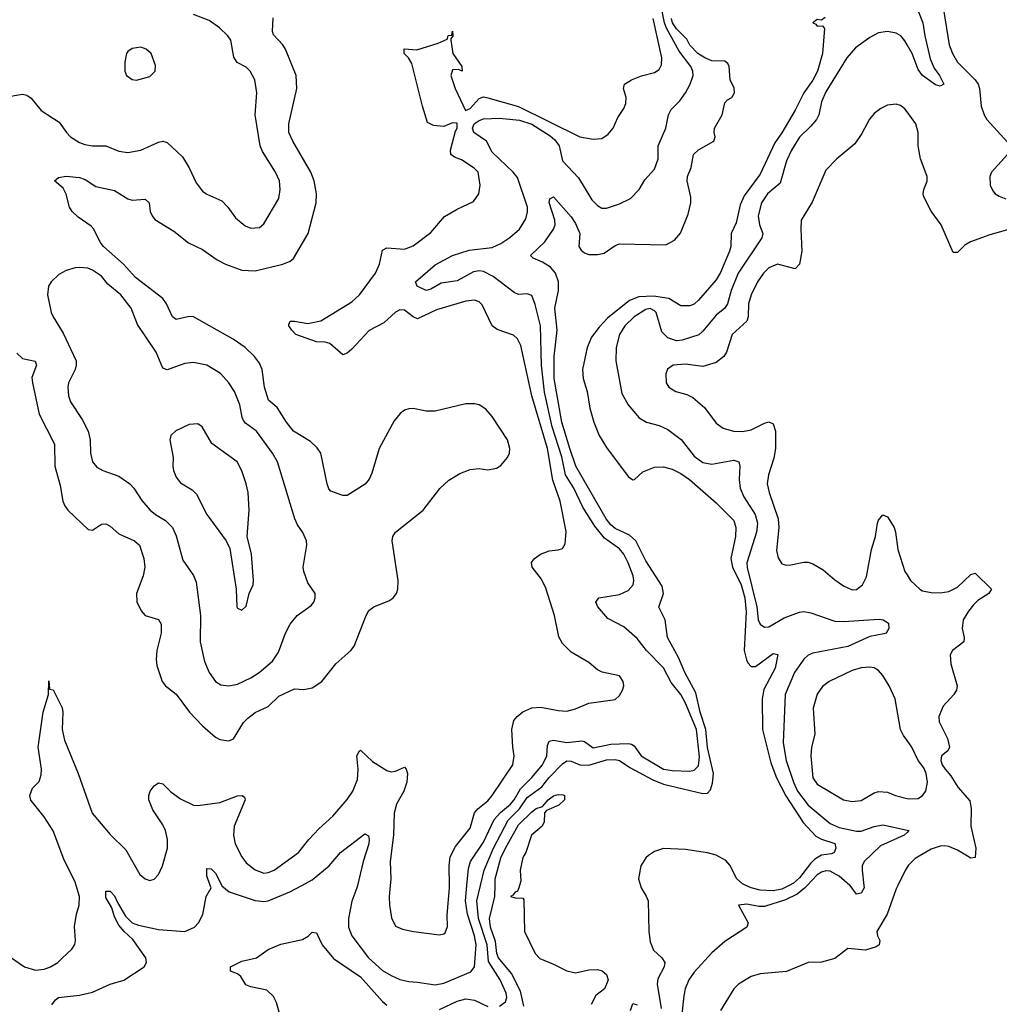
# Model space of a CAD drawing. Header units: inches. Extents: x 1682530 to 1839546, y 640742 to 791647.
# Tile 119 of 256: x 1745958 to 1750420, y 659459 to 663944. Entities that reach past the tile are written whole.
import ezdxf

# ---------------------------------------------------------------- set-up
doc = ezdxf.new("R2010")
doc.units = ezdxf.units.IN
doc.header["$MEASUREMENT"] = 0
for name, color, linetype in [('B7645', 7, 'Continuous'), ('B7646', 7, 'Continuous'), ('B7656', 7, 'Continuous')]:
    doc.layers.add(name, color=color, linetype=linetype)

msp = doc.modelspace()

# ---------------------------------------------------------------- linework, layer by layer
at = {"layer": 'B7645', "color": 5}
for points, elevation in [([(1745866.4, 659706.4), (1745979.5, 659630), (1746030, 659613.8), (1746070, 659618.4), (1746098.4, 659630), (1746131.3, 659650), (1746153.3, 659670), (1746195.6, 659710), (1746208.4, 659731.6), (1746212.8, 659750), (1746206.9, 659813.1), (1746216.4, 659870), (1746228.9, 659911.1), (1746229.8, 659950.2), (1746214.6, 660000)], 680), ([(1746103.7, 659456.3), (1746120.8, 659479.2), (1746135.3, 659490), (1746230, 659501), (1746290, 659514), (1746369.5, 659550.5), (1746431.7, 659568.3), (1746524.2, 659630), (1746535.6, 659650), (1746532, 659670), (1746474, 659754), (1746433.3, 659790), (1746410, 659819.7), (1746390, 659857), (1746378, 659898), (1746350, 659945.1), (1746350, 659974), (1746370, 659974.3), (1746390, 659953.6), (1746403, 659923), (1746440.5, 659860.4), (1746470.7, 659830.7), (1746499.5, 659819.5), (1746590, 659798.9), (1746710, 659790.2), (1746754.3, 659810), (1746772.4, 659830), (1746792.2, 659867.8), (1746807.1, 659950), (1746829.7, 659990), (1746826, 660000)], 660), ([(1746878.1, 660000), (1746878.8, 659998.8), (1746911.7, 659971.7), (1747030, 659932.2), (1747070, 659926.5), (1747090, 659929.6), (1747189, 659971), (1747242.4, 660000)], 660), ([(1747496.5, 660000), (1747494.2, 659990), (1747471.3, 659928.7), (1747455, 659850), (1747455.8, 659810), (1747470.7, 659770.7), (1747547.3, 659670), (1747610, 659613.5), (1747650, 659589.4), (1747690, 659571.1), (1747730, 659562), (1747770, 659560.2), (1747850, 659547), (1747890, 659554.8), (1748013.1, 659606.9), (1748029.9, 659630.1), (1748036.5, 659730), (1748028.9, 659770), (1747997.1, 659870), (1747989.1, 659930), (1747995.3, 660000)], 660), ([(1747646, 660000), (1747641.5, 659950), (1747642.6, 659910), (1747652.1, 659852.1), (1747670, 659814.9), (1747701.6, 659801.6), (1747751.3, 659790), (1747870, 659775.8), (1747890, 659779.3), (1747895.5, 659784.5), (1747906.6, 659813.4), (1747904.8, 659864.8), (1747915.5, 659990), (1747915.4, 660000)], 680), ([(1748142.7, 659450), (1748170.3, 659470), (1748176.5, 659490), (1748174.2, 659510), (1748146.5, 659570), (1748093.4, 659653.4), (1748087.3, 659730), (1748047.2, 659850), (1748040.5, 659930), (1748057, 660000)], 640), ([(1748253.7, 659450), (1748238.9, 659518.9), (1748198.7, 659598.7), (1748139.4, 659670), (1748131.6, 659690), (1748125, 659745), (1748102.4, 659810), (1748097.7, 659850), (1748122.6, 659950), (1748123.1, 660000)], 620), ([(1748234.2, 660000), (1748231.1, 659988.9), (1748225.4, 659974.6), (1748214, 659970), (1748204.7, 659955.3), (1748194, 659950), (1748216.4, 659943.6), (1748250, 659942), (1748254.8, 659934.8), (1748256.9, 659790), (1748306.4, 659690), (1748327.5, 659667.5), (1748390, 659642), (1748450, 659610.8), (1748490, 659602.8), (1748550, 659616), (1748590, 659618), (1748611.6, 659611.6), (1748630, 659594), (1748638, 659570), (1748631.3, 659550), (1748621, 659530), (1748581.4, 659498.6), (1748561.6, 659458.4)], 620), ([(1748785.2, 660000), (1748788, 659990), (1748812, 659952), (1748819.8, 659930), (1748823.6, 659790), (1748830, 659743.8), (1748845.2, 659705.2), (1748882.7, 659670), (1748896.2, 659650), (1748893.7, 659630), (1748865.2, 659574.8), (1748861.7, 659550), (1748880.1, 659440.1)], 640), ([(1749544.3, 660000), (1749532.4, 659987.6), (1749498.9, 659961.1), (1749445.9, 659934.1), (1749350, 659903.9), (1749324.4, 659904.4), (1749270, 659915.3), (1749231.3, 659910), (1749275.5, 659830), (1749270.5, 659810), (1749170, 659745.3), (1749110, 659694), (1749030, 659604.7), (1749006, 659570), (1748989.4, 659530), (1748983.1, 659496.9), (1748963.4, 659316.6)], 660), ([(1749957.3, 660000), (1749950, 659985.1), (1749909.4, 659870), (1749862.8, 659790), (1749864.6, 659770), (1749875.5, 659750), (1749873.4, 659730), (1749859.1, 659720.9), (1749810, 659705.3), (1749730, 659712.7), (1749670, 659667.3), (1749610, 659651.5), (1749549.6, 659649.6), (1749450, 659608.5), (1749330, 659597.7), (1749290, 659585.4), (1749232.7, 659550), (1749210, 659529.4), (1749150.4, 659430)], 680), ([(1749462.3, 660000), (1749430, 659983.7), (1749390, 659975.6), (1749330, 659978.4), (1749289, 659989), (1749265.3, 660000)], 640), ([(1749802.8, 660000), (1749804, 659990), (1749790, 659965), (1749770, 659960.7), (1749739.9, 659999.9), (1749739.7, 660000)], 660), ([(1747148.4, 659390), (1747127.5, 659467.5), (1747114.5, 659494.5), (1747083, 659523), (1747010, 659537.8), (1746988.1, 659548.1), (1746965.3, 659585.3), (1746950, 659597.2), (1746918, 659610), (1746918, 659630), (1746970, 659654.9), (1747037.2, 659670), (1747090, 659708.2), (1747146.7, 659733.3), (1747245.3, 659754.7), (1747271.1, 659768.9), (1747290, 659787.7), (1747310, 659784.9), (1747335.6, 659730), (1747387.3, 659667.3), (1747510, 659584), (1747610, 659471.5), (1747630, 659455.4)], 640), ([(1747870, 659435), (1747950, 659473.8), (1747990, 659483.9), (1748030, 659478.3), (1748090, 659448.5)], 640), ([(1748739.3, 659430), (1748750, 659462), (1748770, 659456)], 620)]:
    msp.add_lwpolyline(points, dxfattribs=dict(at, elevation=elevation))
at = {"layer": 'B7646', "color": 5}
for points, elevation in [([(1747995.3, 660000), (1748002.1, 660077.9), (1748010.6, 660109.4), (1748070, 660197.5), (1748119.6, 660300.4), (1748147.6, 660332.4), (1748193, 660370), (1748210.2, 660390), (1748239.4, 660440.6), (1748290, 660491.6), (1748339, 660550), (1748358.9, 660590), (1748361.7, 660638.3), (1748370, 660656.9), (1748390, 660661.5), (1748450, 660651.1), (1748518.3, 660658.3), (1748530, 660655.5), (1748570, 660627.1), (1748650, 660643.2), (1748730, 660647.1), (1748744.4, 660644.4), (1748756.2, 660636.2), (1748788.5, 660590), (1748890, 660529.6), (1748930, 660523.3), (1749010, 660521.5), (1749030, 660525.4), (1749050, 660544.9), (1749054.6, 660585.4), (1749040.4, 660710), (1748990.9, 660830), (1748970, 660869.9), (1748925.3, 660925.3), (1748890, 660992.2), (1748813.4, 661070), (1748770, 661125.3), (1748710, 661178), (1748636.4, 661216.4), (1748591, 661270), (1748582.4, 661290), (1748596, 661310), (1748690, 661325), (1748730, 661343.2), (1748751.6, 661370), (1748755.2, 661390), (1748752.5, 661410), (1748730, 661469.7), (1748709.2, 661510), (1748690, 661533.1), (1748622.2, 661582.2), (1748577.5, 661637.5), (1748523.6, 661723.6), (1748481.9, 661810), (1748443.8, 661870), (1748427.4, 661952.6), (1748382.5, 662090), (1748347.7, 662247.7), (1748333.9, 662370), (1748329.6, 662549.6), (1748306, 662646), (1748290, 662687.6), (1748270, 662695.4), (1748230, 662692.5), (1748210, 662700.7), (1748114.6, 662774.6), (1748070, 662797.2), (1748050, 662800.1), (1748024.8, 662795.2), (1747950, 662755), (1747877, 662743), (1747830, 662716.8), (1747810, 662710.9), (1747768.3, 662730), (1747760.7, 662750), (1747850, 662827.1), (1747930, 662869.4), (1748005.4, 662894.6), (1748110, 662906.9), (1748150, 662925), (1748190, 662951), (1748234.4, 662990), (1748263.1, 663036.9), (1748270.9, 663069.1), (1748270.4, 663090), (1748225.8, 663225.8), (1748206.3, 663250), (1748110, 663340.9), (1748084.5, 663390), (1748026.1, 663430), (1748019.7, 663450), (1748028.4, 663470), (1748050, 663484), (1748070, 663491.6), (1748144, 663496), (1748234.3, 663485.7), (1748290, 663467.7), (1748374.4, 663414.4), (1748396, 663396), (1748414.8, 663370), (1748430, 663300.7), (1748503, 663223), (1748563.4, 663123.3), (1748590, 663096.9), (1748610, 663084.9), (1748630, 663084.9), (1748690, 663104.6), (1748739.5, 663130), (1748779.6, 663170), (1748804.9, 663215.1), (1748850, 663263.1), (1748866.8, 663310), (1748866, 663370), (1748901.4, 663450), (1748913.7, 663510), (1748925.8, 663534.2), (1748965.2, 663574.8), (1748990, 663611.2), (1749012.2, 663650), (1749025.3, 663690), (1749023.2, 663710), (1749014.4, 663730), (1748961.2, 663801.2), (1748904.7, 663904.7), (1748895.3, 663930), (1748875, 664030)], 660), ([(1745889.7, 663590.3), (1745970, 663604.9), (1745990, 663600.3), (1746010, 663586.4), (1746055.8, 663530), (1746137.3, 663477.3), (1746170.4, 663430), (1746190, 663410.4), (1746230, 663384.2), (1746255.1, 663375.1), (1746290, 663368.9), (1746350, 663368.9), (1746410, 663345.3), (1746450, 663338.5), (1746509.8, 663350.2), (1746590, 663386.5), (1746610, 663390.3), (1746630, 663384.2), (1746699, 663319), (1746729.3, 663269.3), (1746761.5, 663201.5), (1746790, 663163.1), (1746810, 663148.9), (1746878.4, 663118.4), (1746906.7, 663090), (1746941.3, 663041.3), (1746984.2, 663004.2), (1747010, 662994), (1747050, 662997.4), (1747070, 663014.4), (1747138.7, 663130), (1747144.8, 663170), (1747140.7, 663210), (1747123.1, 663250), (1747063.6, 663343.6), (1747053.8, 663370), (1747029.7, 663510), (1747038.5, 663610), (1747028.8, 663670), (1747008.3, 663710), (1746990, 663727.1), (1746949.1, 663749.1), (1746940.4, 663760.4), (1746933.5, 663773.5), (1746918.9, 663850), (1746905.6, 663870), (1746867.5, 663907.5), (1746820.5, 663940.5), (1746750, 663967.6)], 740), ([(1745944.3, 662424.3), (1745970, 662401.1), (1746027.9, 662387.9), (1746034.2, 662370), (1746013.8, 662313.8), (1746015.6, 662290), (1746047.3, 662147.3), (1746116.1, 662010), (1746118, 661910), (1746142.6, 661822.6), (1746155, 661750), (1746163.2, 661730), (1746176.9, 661710), (1746270, 661622), (1746290, 661618.4), (1746330, 661646), (1746350, 661647.8), (1746370, 661636.5), (1746410, 661602.4), (1746481.3, 661570), (1746504, 661550), (1746523.2, 661490), (1746528.4, 661450), (1746519.7, 661410), (1746489.4, 661330.6), (1746492, 661292.1), (1746511.1, 661251.1), (1746530, 661230.3), (1746590, 661212), (1746602.3, 661190), (1746602.2, 661150), (1746582.4, 661070), (1746579.6, 661030), (1746582.8, 661002.8), (1746606.4, 660930), (1746622, 660910), (1746670, 660871.6), (1746732.1, 660790), (1746790, 660727.9), (1746850, 660675.6), (1746870, 660664.7), (1746910, 660659.6), (1746931.4, 660668.6), (1746978, 660742), (1746997, 660763), (1747030, 660787.6), (1747090, 660814.9), (1747137.9, 660862.1), (1747210, 660895.5), (1747252.7, 660892.7), (1747290, 660899.7), (1747333.8, 660930), (1747398.2, 661010), (1747466.9, 661070), (1747481.7, 661090), (1747535.4, 661230), (1747547.9, 661252.1), (1747570.8, 661269.2), (1747642, 661298), (1747659.5, 661310), (1747674.7, 661330), (1747680.5, 661350), (1747681.1, 661390), (1747654.3, 661570), (1747657.6, 661590), (1747669.3, 661610), (1747796.2, 661710), (1747871.6, 661808.4), (1747913.2, 661846.8), (1747963.4, 661876.6), (1748010, 661895.5), (1748050, 661899.6), (1748090, 661893.4), (1748130, 661901.3), (1748150, 661912.7), (1748179.7, 661950), (1748188.4, 661970), (1748190.7, 661990), (1748179.3, 662030), (1748110, 662135.8), (1748080.5, 662170), (1748050, 662189.7), (1748030, 662194.7), (1747990, 662193.7), (1747850, 662160.4), (1747810, 662161), (1747750, 662173.5), (1747730, 662171.1), (1747710, 662164.7), (1747690.2, 662149.8), (1747663.6, 662116.4), (1747594.7, 661990), (1747561.3, 661878.7), (1747549.2, 661850.8), (1747531.5, 661828.5), (1747450, 661776.2), (1747430, 661776.3), (1747375.8, 661795.8), (1747366.2, 661806.2), (1747358, 661830), (1747329.7, 661970), (1747313.4, 661993.4), (1747282.2, 662022.2), (1747205.3, 662070), (1747172.7, 662110), (1747130, 662177.2), (1747091.1, 662211.1), (1747072.3, 662270), (1747062.7, 662350), (1747050, 662379.1), (1747028.1, 662410), (1746984.8, 662450), (1746930, 662489.1), (1746750, 662589.8), (1746730, 662592), (1746670, 662578.9), (1746653.7, 662590), (1746627.3, 662650), (1746610, 662674.3), (1746484.7, 662770), (1746431.1, 662830), (1746339.6, 662910), (1746323.7, 662930), (1746295.2, 662990), (1746283.9, 663003.9), (1746224.7, 663044.7), (1746196.2, 663070), (1746184.3, 663090), (1746169.2, 663149.2), (1746156.5, 663176.5), (1746117.2, 663210), (1746134.5, 663225.5), (1746168.9, 663231.1), (1746230, 663225), (1746255.7, 663215.7), (1746304.7, 663184.7), (1746390, 663166.2), (1746450, 663128.1), (1746470, 663122.2), (1746530, 663125.7), (1746547, 663110), (1746552.6, 663070), (1746560.9, 663050), (1746574.2, 663034.2), (1746660.1, 662980.1), (1746727.2, 662927.2), (1746790, 662897.8), (1746856.9, 662850), (1746895.8, 662830), (1746970, 662803), (1747030, 662800.1), (1747156, 662830), (1747190, 662844), (1747204.5, 662855.5), (1747272, 662970), (1747307.8, 663110), (1747309.8, 663150), (1747298.7, 663210), (1747284.1, 663250), (1747201.7, 663390), (1747184.3, 663430), (1747183.9, 663470), (1747220.4, 663630), (1747217.2, 663690), (1747169, 663810), (1747156.5, 663830), (1747114.6, 663874.6), (1747108.9, 663890), (1747112.9, 663952.9)], 720), ([(1747915.4, 660000), (1747914.6, 660090), (1747918.7, 660130), (1747942.6, 660177.4), (1748010, 660261.3), (1748030, 660331), (1748044.5, 660350), (1748090, 660386), (1748110.3, 660409.7), (1748204.6, 660550), (1748209.8, 660590), (1748203.4, 660630), (1748200.2, 660710), (1748209.1, 660750.9), (1748224.2, 660770), (1748249.5, 660790.5), (1748290, 660809.5), (1748331.7, 660811.7), (1748410, 660797.2), (1748450, 660794.7), (1748490, 660805.5), (1748550, 660830.3), (1748670, 660848), (1748690, 660864.9), (1748703.6, 660890), (1748709.6, 660910), (1748707, 660930), (1748690, 660955.1), (1748611.4, 660971.4), (1748590, 660982), (1748550, 661016.2), (1748470, 661063.6), (1748430, 661102.9), (1748413.2, 661133.2), (1748394.1, 661230), (1748354.5, 661354.5), (1748334.9, 661394.9), (1748291.8, 661450), (1748289.2, 661470.8), (1748302.2, 661490), (1748330, 661509.4), (1748370, 661524.8), (1748411, 661529), (1748430, 661535.5), (1748443.1, 661556.9), (1748446.8, 661613.2), (1748420.2, 661750), (1748386.1, 661846.1), (1748362.3, 661990), (1748290.9, 662230), (1748240.3, 662460.3), (1748226, 662490), (1748206.5, 662506.5), (1748132.5, 662532.5), (1748110, 662549.8), (1748064.5, 662644.5), (1748050, 662658.9), (1748030, 662666), (1747990, 662662.2), (1747857, 662623), (1747770, 662581.4), (1747750, 662590.7), (1747710, 662620.3), (1747690, 662622.4), (1747670, 662611.7), (1747616.6, 662563.4), (1747550, 662528.5), (1747470, 662443.2), (1747450, 662425), (1747430, 662417.8), (1747370, 662469.2), (1747350, 662474.9), (1747310, 662475.8), (1747216, 662510), (1747197.2, 662530), (1747183.5, 662550), (1747184, 662556), (1747190, 662570.2), (1747210, 662570.9), (1747270, 662559.4), (1747330, 662572.2), (1747470, 662659.2), (1747506.1, 662690), (1747578.4, 662790), (1747597.4, 662830), (1747610, 662893.4), (1747630, 662905.2), (1747710, 662899.3), (1747750, 662913.6), (1747830, 662974.3), (1747893.2, 663046.8), (1747950, 663081.1), (1748024.4, 663115.6), (1748049.5, 663150), (1748055.1, 663190), (1748046.6, 663250), (1748028.2, 663268.2), (1747970, 663306), (1747937.7, 663317.7), (1747922, 663330), (1747920.5, 663350), (1747943.2, 663436.8), (1747950.9, 663450), (1747950, 663472), (1747930, 663473.7), (1747890, 663457.6), (1747842.4, 663462.4), (1747816, 663476), (1747793.2, 663550), (1747744.7, 663744.7), (1747728.7, 663770), (1747709.3, 663789.3), (1747708.9, 663811.1), (1747766.8, 663806.8), (1747863.3, 663836.7), (1747904.7, 663855.3), (1747910, 663872), (1747926, 663874), (1747930, 663892), (1747930.9, 663869.1), (1747922, 663858), (1747922, 663850), (1747931, 663790), (1747971.3, 663730), (1747974, 663710), (1747956.4, 663716.4), (1747930, 663715.3), (1747921.6, 663690), (1747940.9, 663630), (1747988.7, 663530), (1748010, 663539.7), (1748050, 663584.7), (1748070, 663592.2), (1748090, 663588.1), (1748230, 663548.8), (1748509.7, 663410.3), (1748570, 663399.6), (1748610, 663402.6), (1748638, 663422), (1748660.4, 663450), (1748681.8, 663498.2), (1748710, 663539.3), (1748718.3, 663561.7), (1748720.3, 663590), (1748708.7, 663630), (1748713, 663650), (1748744.5, 663670), (1748790, 663688.1), (1748850, 663703.2), (1748870, 663717.6), (1748881.4, 663738.6), (1748883.2, 663770), (1748843.7, 663950)], 680), ([(1748057, 660000), (1748073.5, 660070), (1748115.6, 660170), (1748182.2, 660297.8), (1748234.3, 660350), (1748270, 660400.2), (1748335.6, 660450), (1748370, 660491.9), (1748430, 660553.9), (1748450, 660568.3), (1748470, 660566.6), (1748509.4, 660549.4), (1748550, 660547.4), (1748630, 660571.7), (1748670, 660574.2), (1748690, 660568.7), (1748737.6, 660537.6), (1748841.1, 660481.1), (1748890, 660460.9), (1749070, 660419.6), (1749090, 660421), (1749104.5, 660435.5), (1749114.1, 660465.9), (1749117.6, 660510), (1749090.7, 660629.3), (1749082.9, 660710), (1749058, 660790), (1749037.4, 660877.4), (1748986.9, 660970), (1748959.2, 661039.2), (1748908.9, 661130), (1748898.4, 661210), (1748868.4, 661268.4), (1748890.6, 661330), (1748883.6, 661363.6), (1748810, 661478.8), (1748763.9, 661570), (1748735.7, 661595.7), (1748670, 661626.2), (1748650, 661642.8), (1748628.5, 661670), (1748491.5, 661910), (1748464.1, 661990), (1748426.9, 662110), (1748392.6, 662310), (1748392.4, 662410), (1748405.6, 662530), (1748395.8, 662630), (1748411.6, 662710), (1748412.2, 662750), (1748398.8, 662790), (1748375.9, 662815.9), (1748339.5, 662839.5), (1748297, 662857), (1748285.1, 662870), (1748350, 662932.1), (1748389.1, 662990), (1748396.2, 663010), (1748395.3, 663030), (1748369, 663111), (1748372.3, 663127.7), (1748390, 663137.3), (1748470, 663046.3), (1748490, 663015.5), (1748509.4, 662970), (1748505.4, 662910), (1748514.7, 662894.7), (1748530, 662881.5), (1748550, 662874.2), (1748590, 662873.7), (1748619.9, 662880.1), (1748670, 662915.8), (1748690, 662922.9), (1748901.1, 662918.9), (1748940.6, 662939.4), (1748968.3, 662971.7), (1749002, 663058), (1749015, 663110), (1749014.8, 663134.8), (1748997.4, 663210), (1748999.7, 663230), (1749016.2, 663270), (1749027.3, 663330), (1749050, 663350.7), (1749119, 663390), (1749126, 663410), (1749120.9, 663430), (1749122, 663450), (1749158, 663510), (1749170, 663564.7), (1749181.2, 663578.8), (1749202, 663590), (1749213.2, 663610), (1749212.5, 663632.5), (1749194, 663670), (1749189.4, 663730), (1749184.1, 663744.1), (1749170, 663755.1), (1749110, 663756.9), (1749078.2, 663770), (1749046.6, 663790), (1749010, 663828.4), (1748995.9, 663855.9), (1748950, 663902), (1748931, 663930), (1748926.7, 663950)], 640), ([(1749626, 663954), (1749610, 663942), (1749590, 663945.2), (1749571, 663930), (1749583.9, 663923.9), (1749590, 663914.8), (1749615.3, 663915.3), (1749623.5, 663903.5), (1749614.7, 663790), (1749592, 663710), (1749570, 663669.1), (1749529.7, 663610.3), (1749490, 663531), (1749430, 663428.9), (1749396.7, 663383.3), (1749330, 663240.5), (1749257.8, 663142.2), (1749239.6, 663100.4), (1749221.2, 663018.8), (1749198.3, 662970), (1749196.5, 662910), (1749191.2, 662890), (1749150, 662793), (1749130, 662759.2), (1749050, 662666.6), (1749030, 662648.6), (1749010, 662641), (1748970, 662640.5), (1748914.5, 662674.5), (1748844.6, 662684.6), (1748778.5, 662681.6), (1748735.1, 662664.9), (1748635.4, 662584.6), (1748596.7, 662543.3), (1748562.6, 662497.4), (1748542.4, 662450), (1748521.4, 662350), (1748524.2, 662310), (1748542, 662250), (1748554.8, 662174.8), (1748573.4, 662110), (1748597.8, 662050), (1748630, 661994.6), (1748730, 661862.8), (1748750, 661847.7), (1748758, 661850), (1748796, 661884), (1748850, 661904.9), (1748890, 661906.4), (1748930, 661896.9), (1748970, 661876.8), (1749009.1, 661850), (1749130, 661743.7), (1749210, 661662), (1749220.2, 661630), (1749218.8, 661590), (1749196.9, 661490), (1749204.9, 661450), (1749243.7, 661370), (1749260.3, 661310), (1749266.4, 661246.4), (1749257.9, 661070), (1749267.7, 661027.7), (1749273.9, 661013.9), (1749290, 660996.9), (1749310, 660998.2), (1749390, 661057.5), (1749411.8, 661051.8), (1749399.1, 660990), (1749347.6, 660892.4), (1749339.1, 660850), (1749341.9, 660710), (1749379, 660559), (1749404.9, 660490), (1749448, 660407.9), (1749527, 660287), (1749584.4, 660224.4), (1749610, 660210.9), (1749670, 660190.8), (1749675.2, 660170), (1749667.4, 660150), (1749655.6, 660144.4), (1749610, 660137.9), (1749579.9, 660120.1), (1749559.7, 660100.3), (1749510, 660034.7), (1749482.2, 660010), (1749462.3, 660000)], 640), ([(1750000, 663830.1), (1749990, 663848.2), (1749970.9, 663870), (1749950, 663883.1), (1749910, 663890.6), (1749870, 663884.1), (1749830, 663862.8), (1749765, 663815), (1749725.4, 663770), (1749630, 663615.3), (1749610.2, 663570), (1749598.3, 663510), (1749586.7, 663490), (1749561.3, 663458.7), (1749510, 663409), (1749474, 663350), (1749450, 663300.4), (1749421.2, 663198.8), (1749363.4, 663150), (1749336.5, 663110), (1749321.9, 663050), (1749326.9, 663010), (1749342.3, 662970), (1749338.9, 662950), (1749230.5, 662790), (1749198.5, 662710), (1749181.5, 662650), (1749170.1, 662630), (1749130, 662597.5), (1749070, 662524.4), (1749051.4, 662508.6), (1748975.2, 662484.8), (1748950, 662481.3), (1748910, 662494.8), (1748882.1, 662522.1), (1748857.3, 662610), (1748850, 662618.4), (1748830, 662628.2), (1748810, 662624.4), (1748756.1, 662590), (1748714, 662550), (1748690.2, 662510), (1748675.4, 662450), (1748673.4, 662390), (1748700.6, 662240.6), (1748728.8, 662188.8), (1748779, 662130), (1748812.4, 662110), (1748870, 662096.1), (1748910, 662077.7), (1748971, 662031), (1749030, 661955.1), (1749070, 661926.9), (1749110, 661919.6), (1749210, 661937.1), (1749232.9, 661930), (1749238.2, 661910), (1749235.7, 661850), (1749239.8, 661810), (1749256, 661770), (1749307.2, 661690), (1749318.5, 661650), (1749314.3, 661610), (1749269.7, 661470), (1749270.7, 661449.3), (1749315.8, 661270), (1749321.5, 661210), (1749330.2, 661190), (1749350, 661176.3), (1749370, 661178.6), (1749440.3, 661219.7), (1749510, 661245.5), (1749530, 661248), (1749561.7, 661241.7), (1749670, 661203.6), (1749710, 661202.1), (1749873.1, 661213.1), (1749891.3, 661210), (1749914.6, 661194.6), (1749917.1, 661170), (1749904, 661150), (1749894.2, 661145.8), (1749830, 661133.6), (1749730, 661089.3), (1749570, 661058.8), (1749550, 661049.2), (1749529, 661031), (1749487.3, 660970), (1749444.4, 660870), (1749435.2, 660650), (1749449, 660570), (1749481.9, 660470), (1749500.4, 660430), (1749550, 660365.3), (1749650, 660281.8), (1749690, 660264.1), (1749770, 660247), (1749790, 660247.5), (1749850, 660268.6), (1749890, 660275.9), (1750000, 660251.8)], 660), ([(1750000, 663524), (1749990, 663537.6), (1749970, 663553.6), (1749950, 663559.6), (1749910, 663554.5), (1749879.9, 663540.1), (1749850, 663516.9), (1749828.6, 663491.4), (1749794.3, 663425.7), (1749761.3, 663378.7), (1749679.3, 663310), (1749630, 663258), (1749567.5, 663112.5), (1749517.6, 663030), (1749515.3, 662990), (1749520.7, 662890), (1749509.2, 662830.8), (1749490, 662809.7), (1749409.7, 662829.7), (1749370, 662813.1), (1749345.4, 662790), (1749318.2, 662750), (1749289.5, 662690), (1749278.1, 662650), (1749276.6, 662590), (1749270.2, 662570), (1749203.6, 662510), (1749177.5, 662430), (1749165.8, 662410), (1749130, 662383.1), (1749070, 662364.2), (1748990, 662375.2), (1748934, 662370), (1748908.7, 662351.3), (1748900.7, 662330), (1748902.8, 662290), (1748914.3, 662270), (1748946, 662250), (1748996.7, 662236.7), (1749023.2, 662223.2), (1749077.3, 662177.3), (1749130, 662106), (1749162.6, 662082.5), (1749209.5, 662069.5), (1749250, 662067.9), (1749290, 662075.7), (1749350, 662106.3), (1749370, 662111.9), (1749390, 662102.4), (1749400.6, 662070), (1749400.5, 661990), (1749393, 661947), (1749368.7, 661870), (1749363, 661830), (1749370.9, 661790), (1749411.9, 661670), (1749415.6, 661630), (1749405.8, 661525.8), (1749412.1, 661492.1), (1749430, 661464.9), (1749450, 661459.5), (1749470, 661460.3), (1749530, 661472.6), (1749550, 661472.6), (1749570, 661466), (1749617.9, 661437.9), (1749670, 661391.7), (1749710, 661364.4), (1749750, 661346.7), (1749770, 661347.8), (1749796.9, 661370), (1749814.6, 661405.4), (1749837.4, 661530), (1749855.5, 661590), (1749865.6, 661650), (1749870, 661664), (1749890, 661687.7), (1749910, 661679.1), (1749940.8, 661630), (1749947.7, 661610), (1749957.8, 661530), (1749990.2, 661430), (1750000, 661414.7)], 680), ([(1750000, 660660.1), (1749983.5, 660683.5), (1749970.6, 660710.6), (1749944.8, 660850), (1749918.2, 660910), (1749890, 660956), (1749870, 660978.7), (1749850, 660990.8), (1749830, 660995.3), (1749790, 660991.4), (1749750, 660979.8), (1749644.2, 660930), (1749614.1, 660905.9), (1749590, 660871.6), (1749572.1, 660807.9), (1749580.2, 660690), (1749565.2, 660630), (1749561.1, 660590), (1749571, 660490), (1749590, 660462), (1749710, 660390.2), (1749750, 660382.7), (1749790, 660387.7), (1749850, 660422.8), (1749870, 660428.9), (1749910, 660425.7), (1749946.8, 660410), (1750000, 660397)], 680), ([(1746214.6, 660000), (1746210, 660015.1), (1746159.5, 660119.5), (1746110, 660249.6), (1746070, 660313), (1746009, 660389), (1746004.8, 660410), (1746016, 660444), (1746046.1, 660473.9), (1746056.1, 660503.9), (1746057, 660530), (1746042.6, 660630), (1746064.8, 660790), (1746088.4, 660870), (1746090, 660932), (1746094, 660894), (1746110, 660892), (1746151.4, 660810), (1746154.7, 660790), (1746151.9, 660710), (1746161.8, 660661.8), (1746224.5, 660510), (1746288.4, 660330), (1746370, 660232.4), (1746441.8, 660161.8), (1746504.9, 660050), (1746530, 660030.4), (1746550, 660022.4), (1746570, 660028.2), (1746590, 660050.7), (1746608, 660090), (1746630.6, 660169.4), (1746631.3, 660210), (1746621.8, 660250), (1746610, 660276.9), (1746564.7, 660344.7), (1746546.6, 660390), (1746545.5, 660410), (1746552.3, 660430), (1746570, 660454.7), (1746590, 660468), (1746610, 660462.8), (1746646.3, 660426.3), (1746690, 660394.6), (1746750, 660365.9), (1746770, 660364.4), (1746870, 660378.3), (1746950, 660408.5), (1746971, 660410), (1746982.4, 660402.4), (1746985.2, 660390), (1746934.5, 660270), (1746932.1, 660230), (1746939.7, 660190), (1746969.2, 660130), (1746990, 660103.6), (1747030, 660071.4), (1747070, 660055.8), (1747090, 660058.6), (1747116.3, 660070), (1747228.4, 660150), (1747274.2, 660210), (1747321.1, 660258.9), (1747384.8, 660315.2), (1747450, 660391.8), (1747474.8, 660430), (1747496.5, 660483.5), (1747499.5, 660530), (1747493.3, 660590), (1747506.1, 660613.9), (1747510, 660616.5), (1747564.9, 660564.9), (1747630, 660523.6), (1747650, 660518), (1747670, 660521.3), (1747710, 660538.4), (1747717.6, 660530), (1747723.6, 660510), (1747721.2, 660470), (1747707.5, 660430), (1747674.3, 660370), (1747663.5, 660330), (1747660.1, 660230), (1747645.5, 660110), (1747648.5, 660028.5), (1747646, 660000)], 680), ([(1748123.1, 660000), (1748123.4, 660030), (1748150, 660126), (1748170, 660170.1), (1748230, 660275.8), (1748290, 660335.6), (1748310, 660351.2), (1748339.5, 660360.5), (1748365.3, 660390), (1748390, 660407.9), (1748410, 660414.4), (1748433.4, 660413.4), (1748439.3, 660410), (1748439.5, 660390), (1748414.3, 660365.7), (1748358, 660342), (1748348.7, 660331.3), (1748346.3, 660290), (1748338.4, 660270), (1748288.5, 660230), (1748263, 660150), (1748250, 660128), (1748238, 660070), (1748239.8, 660020.2), (1748234.2, 660000)], 620), ([(1747242.4, 660000), (1747290, 660025.9), (1747368, 660090), (1747419.3, 660150), (1747530, 660234.9), (1747546.9, 660226.9), (1747550.1, 660210.1), (1747547.5, 660190), (1747521.7, 660110), (1747496.5, 660000)], 660), ([(1750000, 660242.2), (1749987.2, 660230), (1749879.1, 660180.9), (1749804.3, 660110), (1749795.3, 660090), (1749794.5, 660070), (1749802.8, 660000)], 660), ([(1749265.3, 660000), (1749250, 660007.1), (1749225, 660030), (1749192.6, 660092.6), (1749174.6, 660114.6), (1749130, 660138.5), (1749090, 660148.7), (1748990, 660163.4), (1748890, 660167.9), (1748850, 660154.6), (1748822.6, 660137.4), (1748810, 660126.6), (1748787.3, 660090), (1748776.9, 660030), (1748785.2, 660000)], 640), ([(1746826, 660000), (1746810, 660044), (1746810, 660078), (1746830, 660076.4), (1746850, 660056), (1746878.1, 660000)], 660), ([(1749739.7, 660000), (1749690, 660043.1), (1749650, 660064.7), (1749630, 660066.1), (1749610, 660060.9), (1749590, 660048.2), (1749544.3, 660000)], 660), ([(1750000, 660082.8), (1749991.1, 660068.9), (1749957.3, 660000)], 680)]:
    msp.add_lwpolyline(points, dxfattribs=dict(at, elevation=elevation))
for points, elevation in [([(1746510, 663818.4), (1746470, 663812.7), (1746450, 663799), (1746444, 663790), (1746436.3, 663750), (1746437.3, 663710), (1746444, 663690), (1746470, 663670.7), (1746490, 663667.7), (1746550, 663684.9), (1746574.5, 663710), (1746575.9, 663735.9), (1746556, 663790), (1746534, 663810)], 760), ([(1746230, 662815.6), (1746210, 662814), (1746170, 662800.7), (1746136.7, 662783.3), (1746101.6, 662750), (1746088.8, 662730), (1746084.6, 662690), (1746102, 662610), (1746110.3, 662590), (1746155.7, 662515.7), (1746214.5, 662390), (1746215.4, 662370), (1746210.2, 662350), (1746180.7, 662290), (1746177.6, 662270), (1746180.7, 662230), (1746190, 662203.8), (1746242.9, 662122.9), (1746269.1, 662070), (1746278.6, 662030), (1746280.2, 661970), (1746290.2, 661930.2), (1746310, 661904.9), (1746337.3, 661890), (1746410, 661864.7), (1746459.5, 661830), (1746478.5, 661810), (1746514.4, 661754.4), (1746552.7, 661710), (1746576.5, 661690), (1746622.3, 661662.3), (1746653.8, 661630), (1746670, 661593), (1746701.3, 661481.3), (1746750, 661412.2), (1746761.4, 661381.4), (1746782, 661230), (1746779.8, 661110), (1746800, 661020), (1746820.8, 660970), (1746850, 660928.8), (1746873.4, 660913.4), (1746910, 660909.2), (1746950, 660916.5), (1747010, 660946.7), (1747049.3, 660970.7), (1747110, 661021.5), (1747137.2, 661062.9), (1747168.9, 661150), (1747190, 661190.4), (1747222, 661230), (1747284.8, 661275.2), (1747297.2, 661290), (1747304, 661310), (1747304, 661330), (1747270, 661379), (1747251.6, 661430), (1747249.6, 661450), (1747265.4, 661550), (1747264, 661570), (1747247.9, 661607.9), (1747222.6, 661642.6), (1747210.8, 661670), (1747132.4, 661930), (1747109.8, 661970), (1747036.2, 662070), (1746986.7, 662106.7), (1746977.9, 662117.9), (1746971.5, 662131.5), (1746960.6, 662190), (1746936.2, 662250), (1746909.8, 662290), (1746871.9, 662331.9), (1746810, 662369.8), (1746750, 662382.4), (1746710, 662378.2), (1746630, 662349.7), (1746610, 662356.2), (1746579.3, 662430), (1746495.1, 662555.1), (1746465.3, 662630), (1746418.4, 662690), (1746359.6, 662739.6), (1746330, 662775.6), (1746290, 662802.7), (1746268.7, 662811.3)], 740), ([(1746770, 662102.9), (1746730, 662099.6), (1746669.1, 662070.9), (1746647, 662050), (1746641.7, 662030), (1746656.9, 661950), (1746654.9, 661910), (1746658.9, 661890), (1746670, 661860.5), (1746690, 661834.4), (1746742.8, 661802.8), (1746762.6, 661782.6), (1746810.3, 661690), (1746898, 661570), (1746915.8, 661535.8), (1746943.7, 661350), (1746946.7, 661270), (1746950, 661264), (1746970, 661254.8), (1746990, 661272), (1747003.7, 661330), (1747022, 661370), (1747023.6, 661390), (1747013, 661510), (1746993.3, 661590), (1747002.9, 661710), (1746998.3, 661790), (1746989.9, 661829.9), (1746969.1, 661889.1), (1746948.2, 661930), (1746833.7, 662013.7), (1746789.3, 662090)], 760)]:
    msp.add_lwpolyline(points, close=True, dxfattribs=dict(at, elevation=elevation))
at = {"layer": 'B7656', "color": 5}
for points, elevation in [([(1750032.7, 664030), (1750071.7, 663930), (1750080.1, 663870), (1750105.2, 663765.2), (1750123.5, 663723.5), (1750147, 663690), (1750166.8, 663650), (1750150, 663641.6), (1750130, 663647.1), (1750070, 663689.8), (1750050, 663716.4), (1750022.3, 663790), (1750000, 663830.1)], 660), ([(1750165.5, 663990), (1750191.2, 663830), (1750206.1, 663790), (1750229.5, 663750), (1750310.4, 663670.4), (1750323.3, 663650), (1750329.5, 663630), (1750337.9, 663550), (1750350.8, 663510), (1750362.4, 663490), (1750471.7, 663370)], 680), ([(1750468, 662990), (1750376.2, 662963.8), (1750288.4, 662931.6), (1750262.6, 662917.4), (1750230, 662883.6), (1750210, 662883.7), (1750155.4, 663010), (1750110, 663072.3), (1750076.8, 663136.8), (1750072.9, 663150), (1750075.5, 663170), (1750091, 663209), (1750091.8, 663230), (1750060.3, 663310), (1750050.9, 663369.1), (1750050.8, 663430), (1750039.8, 663470), (1750000, 663524)], 680), ([(1750457.4, 663330), (1750383.6, 663250), (1750376.1, 663230), (1750378, 663190), (1750390, 663163.7), (1750401.7, 663150), (1750419.7, 663139.6), (1750450, 663128)], 680), ([(1750000, 661414.7), (1750015.9, 661390), (1750057.3, 661350), (1750070, 661342.5), (1750110, 661334.7), (1750150, 661333.8), (1750190, 661339.4), (1750230, 661359.2), (1750290, 661417.4), (1750310, 661422), (1750383.8, 661350), (1750372.2, 661330), (1750322.2, 661297.8), (1750301.6, 661278.4), (1750278.9, 661250), (1750255.9, 661210), (1750250.2, 661170), (1750260.2, 661130), (1750258.9, 661110), (1750207, 661070), (1750196.5, 661050), (1750198.9, 661010), (1750228.1, 660910), (1750224.7, 660890), (1750212.6, 660870), (1750163.7, 660816.3), (1750145.2, 660770), (1750145.8, 660745.8), (1750183.6, 660670), (1750192.4, 660630), (1750185.8, 660614.2), (1750157.3, 660590), (1750153.4, 660570), (1750159.1, 660550), (1750172.7, 660530), (1750198.9, 660498.9), (1750231.3, 660448.7), (1750285.8, 660385.8), (1750291.5, 660351.5), (1750290.6, 660270), (1750312.7, 660170), (1750310, 660128), (1750290, 660123.8), (1750230, 660161.5), (1750190, 660177.5), (1750170, 660180.2), (1750150, 660178.7), (1750110, 660165.2), (1750036.7, 660123.3), (1750006.7, 660093.3), (1750000, 660082.8)], 680), ([(1750000, 660397), (1750010, 660394.6), (1750050, 660397), (1750070, 660410.4), (1750084.7, 660430), (1750093, 660470), (1750086, 660510), (1750075.6, 660535.6), (1750049.7, 660570), (1750021.1, 660630), (1750000, 660660.1)], 680), ([(1750000, 660251.8), (1750008.2, 660250), (1750000, 660242.2)], 660)]:
    msp.add_lwpolyline(points, dxfattribs=dict(at, elevation=elevation))

doc.saveas('drawing.dxf')
